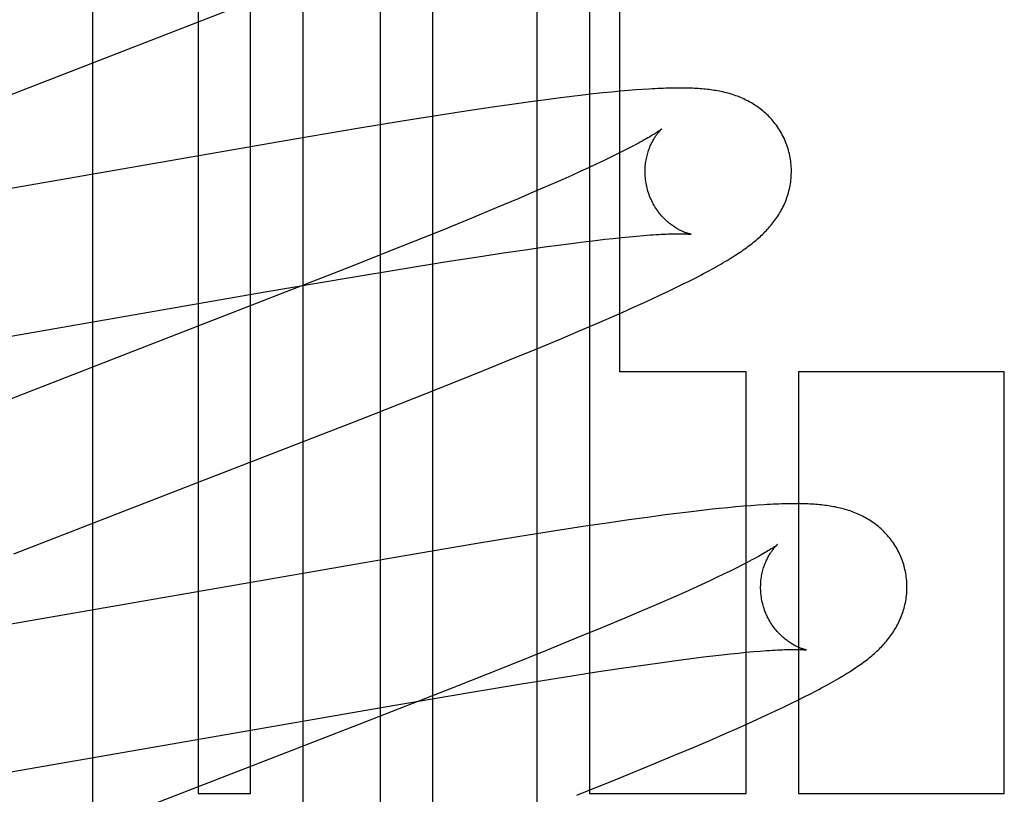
# Model space of a CAD drawing. Header units: inches. Extents: x 0 to 278, y 0 to 180.
# Tile 34 of 78: x 91.495 to 91.63, y 91.672 to 91.778. Entities that reach past the tile are written whole.
import ezdxf

# ---------------------------------------------------------------- set-up
doc = ezdxf.new("R2010")
doc.units = ezdxf.units.IN
doc.header["$LTSCALE"] = 15.310625
doc.header["$MEASUREMENT"] = 0
doc.linetypes.add('HIDDEN', pattern=[0.2, 0.1, -0.1])
doc.layers.add('DEFAULT_2', color=8, linetype='HIDDEN')

msp = doc.modelspace()

# ---------------------------------------------------------------- linework, layer by layer
at = {"layer": 'DEFAULT_2', "color": 8, "linetype": 'HIDDEN'}
for p, q in [((91.51963770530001, 91.8833557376), (91.51963770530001, 91.6723081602)), ((91.5267801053, 91.6723081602), (91.5267801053, 91.8833557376)), ((91.53392250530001, 91.8833557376), (91.53392250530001, 91.5775621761)), ((91.5445209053, 91.5241179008), (91.5445209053, 91.8833557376)), ((91.55166330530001, 91.8833557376), (91.55166330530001, 91.51449132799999)), ((91.56594810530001, 91.4992370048), (91.56594810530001, 91.8833557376)), ((91.5730904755, 91.8833557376), (91.5730904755, 91.6723081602)), ((91.57723767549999, 91.72990816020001), (91.57723767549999, 91.8833557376)), ((91.5052402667, 91.2641518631), (91.5052402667, 91.8689557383)), ((91.51486794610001, 91.7758570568), (91.52960371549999, 91.7816070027)), ((91.5721679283, 91.7677030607), (91.5706771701, 91.76752587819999)), ((91.5735820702, 91.7678632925), (91.5721679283, 91.7677030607)), ((91.5749153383, 91.76800643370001), (91.5735820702, 91.7678632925)), ((91.5761662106, 91.768132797), (91.5749153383, 91.76800643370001)), ((91.5773336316, 91.7682428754), (91.5761662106, 91.768132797)), ((91.5784180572, 91.7683374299), (91.5773336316, 91.7682428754)), ((91.579424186, 91.76841765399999), (91.5784180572, 91.7683374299)), ((91.580359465, 91.7684849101), (91.579424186, 91.76841765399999)), ((91.5624656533, 91.7664348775), (91.559839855, 91.7660551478)), ((91.56501828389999, 91.76679149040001), (91.5624656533, 91.7664348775)), ((91.5675070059, 91.7671251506), (91.56501828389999, 91.76679149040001)), ((91.5691192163, 91.76733269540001), (91.5675070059, 91.7671251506)), ((91.5706771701, 91.76752587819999), (91.5691192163, 91.76733269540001)), ((91.5524262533, 91.7649275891), (91.5475203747, 91.7641469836)), ((91.5562058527, 91.7655115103), (91.5524262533, 91.7649275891)), ((91.559839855, 91.7660551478), (91.5562058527, 91.7655115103)), ((91.5475203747, 91.7641469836), (91.5413824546, 91.76314209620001)), ((91.5413824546, 91.76314209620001), (91.5328203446, 91.7617019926)), ((91.5328203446, 91.7617019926), (91.48046739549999, 91.7525989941)), ((91.5768189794, 91.75962300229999), (91.5759374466, 91.7591924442)), ((91.577640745, 91.7600322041), (91.5768189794, 91.75962300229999)), ((91.578401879, 91.7604191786), (91.577640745, 91.7600322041)), ((91.5739989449, 91.7582704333), (91.57294410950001, 91.7577804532)), ((91.5749970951, 91.75874133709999), (91.5739989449, 91.7582704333)), ((91.5759374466, 91.7591924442), (91.5749970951, 91.75874133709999)), ((91.5718337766, 91.7572720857), (91.5706691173, 91.7567459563)), ((91.57294410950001, 91.7577804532), (91.5718337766, 91.7572720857)), ((91.5694512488, 91.7562026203), (91.56752735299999, 91.7553565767)), ((91.5706691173, 91.7567459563), (91.5694512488, 91.7562026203)), ((91.565490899, 91.7544749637), (91.5633459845, 91.75355939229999)), ((91.56752735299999, 91.7553565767), (91.565490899, 91.7544749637)), ((91.5633459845, 91.75355939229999), (91.5603247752, 91.7522885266)), ((91.5603247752, 91.7522885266), (91.55712835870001, 91.7509635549)), ((91.55712835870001, 91.7509635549), (91.55290170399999, 91.74923621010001)), ((91.55290170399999, 91.74923621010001), (91.5475180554, 91.7470676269)), ((91.5691797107, 91.74726902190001), (91.5712968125, 91.7475451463)), ((91.5712968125, 91.7475451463), (91.5726425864, 91.74771359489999)), ((91.5726425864, 91.74771359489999), (91.57393437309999, 91.747869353)), ((91.57393437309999, 91.747869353), (91.57517117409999, 91.7480123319)), ((91.57517117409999, 91.7480123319), (91.5763516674, 91.748142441)), ((91.5763516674, 91.748142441), (91.5774733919, 91.7482595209)), ((91.5774733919, 91.7482595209), (91.5785345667, 91.7483635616)), ((91.5785345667, 91.7483635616), (91.57953689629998, 91.7484549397)), ((91.57953689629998, 91.7484549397), (91.58048246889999, 91.74853405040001)), ((91.5475180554, 91.7470676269), (91.5398709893, 91.74403168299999)), ((91.55786649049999, 91.7456303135), (91.5613255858, 91.7461545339)), ((91.5613255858, 91.7461545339), (91.5646084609, 91.74663504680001)), ((91.5646084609, 91.74663504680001), (91.5669487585, 91.7469653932)), ((91.5669487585, 91.7469653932), (91.5691797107, 91.74726902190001)), ((91.54753155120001, 91.7439838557), (91.5533107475, 91.7449173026)), ((91.5533107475, 91.7449173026), (91.55786649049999, 91.7456303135)), ((91.5398709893, 91.74403168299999), (91.5275740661, 91.7392196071)), ((91.54040537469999, 91.7427995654), (91.54753155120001, 91.7439838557)), ((91.52850909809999, 91.7407679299), (91.54040537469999, 91.7427995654)), ((91.58582325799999, 91.7418690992), (91.58669816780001, 91.7423059)), ((91.58669816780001, 91.7423059), (91.58752155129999, 91.74272484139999)), ((91.58752155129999, 91.74272484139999), (91.5882998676, 91.7431288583)), ((91.48043276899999, 91.7324003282), (91.52850909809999, 91.7407679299)), ((91.582816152, 91.740420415), (91.58389020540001, 91.74092961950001)), ((91.58389020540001, 91.74092961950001), (91.5848898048, 91.7414113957)), ((91.5848898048, 91.7414113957), (91.58582325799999, 91.7418690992)), ((91.5790195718, 91.73867660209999), (91.5803916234, 91.7392979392)), ((91.5803916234, 91.7392979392), (91.58165563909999, 91.7398788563)), ((91.58165563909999, 91.7398788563), (91.582816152, 91.740420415)), ((91.5761104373, 91.7373858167), (91.5775785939, 91.7380330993)), ((91.5775785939, 91.7380330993), (91.5790195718, 91.73867660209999)), ((91.57385359, 91.73640501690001), (91.5761104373, 91.7373858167)), ((91.569070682, 91.7343722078), (91.5715069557, 91.7354007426)), ((91.5715069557, 91.7354007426), (91.57385359, 91.73640501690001)), ((91.56569563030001, 91.7329670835), (91.569070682, 91.7343722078)), ((91.56218448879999, 91.7315253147), (91.56569563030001, 91.7329670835)), ((91.5576105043, 91.7296715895), (91.56218448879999, 91.7315253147)), ((91.59451767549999, 91.72990816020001), (91.57723767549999, 91.72990816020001)), ((91.59451767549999, 91.6723081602), (91.59451767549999, 91.72990816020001)), ((91.60165913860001, 91.72990816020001), (91.60165913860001, 91.6723081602)), ((91.6297697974, 91.72990816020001), (91.60165913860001, 91.72990816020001)), ((91.6297697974, 91.6723081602), (91.6297697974, 91.72990816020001)), ((91.55088776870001, 91.7269854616), (91.5576105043, 91.7296715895)), ((91.5417701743, 91.7233937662), (91.55088776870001, 91.7269854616)), ((91.5894878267, 91.7110848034), (91.58810051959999, 91.7109283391)), ((91.590777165, 91.7112226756), (91.5894878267, 91.7110848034)), ((91.5919780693, 91.71134370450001), (91.590777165, 91.7112226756)), ((91.59309953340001, 91.71144946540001), (91.5919780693, 91.71134370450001)), ((91.59415008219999, 91.71154136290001), (91.59309953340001, 91.71144946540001)), ((91.59513767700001, 91.71162061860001), (91.59415008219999, 91.71154136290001)), ((91.59606974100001, 91.711688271), (91.59513767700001, 91.71162061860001)), ((91.58099848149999, 91.7100262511), (91.5784652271, 91.7096733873)), ((91.5834467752, 91.71035348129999), (91.58099848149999, 91.7100262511)), ((91.5850488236, 91.7105590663), (91.5834467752, 91.71035348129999)), ((91.58661220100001, 91.7107522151), (91.5850488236, 91.7105590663)), ((91.58810051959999, 91.7109283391), (91.58661220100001, 91.7107522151)), ((91.5722283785, 91.70875558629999), (91.5684723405, 91.7081764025)), ((91.5758451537, 91.7092954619), (91.5722283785, 91.70875558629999)), ((91.5784652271, 91.7096733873), (91.5758451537, 91.7092954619)), ((91.5635933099, 91.70740132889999), (91.5574878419, 91.70640309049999)), ((91.5684723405, 91.7081764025), (91.5635933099, 91.70740132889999)), ((91.5574878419, 91.70640309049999), (91.54787767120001, 91.7047858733)), ((91.54787767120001, 91.7047858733), (91.49798483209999, 91.696104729)), ((91.5931397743, 91.7030948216), (91.59230017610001, 91.7026797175)), ((91.5939195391, 91.70348819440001), (91.5931397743, 91.7030948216)), ((91.590445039, 91.7017875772), (91.5894316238, 91.7013121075)), ((91.5914015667, 91.7022436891), (91.590445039, 91.7017875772)), ((91.59230017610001, 91.7026797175), (91.5914015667, 91.7022436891)), ((91.58723847, 91.7003057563), (91.5860611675, 91.69977618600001)), ((91.58836236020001, 91.70081793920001), (91.58723847, 91.7003057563)), ((91.5894316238, 91.7013121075), (91.58836236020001, 91.70081793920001)), ((91.58419754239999, 91.6989504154), (91.58222040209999, 91.6980885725)), ((91.5860611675, 91.69977618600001), (91.58419754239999, 91.6989504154)), ((91.58222040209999, 91.6980885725), (91.5801338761, 91.69719234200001)), ((91.57794216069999, 91.69626331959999), (91.57486348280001, 91.69497619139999)), ((91.5801338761, 91.69719234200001), (91.57794216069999, 91.69626331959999)), ((91.49798483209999, 91.696104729), (91.48527028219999, 91.693942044)), ((91.57486348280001, 91.69497619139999), (91.57161503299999, 91.693636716)), ((91.57161503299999, 91.693636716), (91.5673312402, 91.6918937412)), ((91.5673312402, 91.6918937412), (91.56189034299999, 91.6897098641)), ((91.5873489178, 91.6907871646), (91.5886800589, 91.6909526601)), ((91.5886800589, 91.6909526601), (91.58995756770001, 91.6911055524)), ((91.58995756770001, 91.6911055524), (91.5911802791, 91.6912457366)), ((91.5911802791, 91.6912457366), (91.5923460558, 91.6913730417)), ((91.5923460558, 91.6913730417), (91.59345261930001, 91.6914873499)), ((91.59345261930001, 91.6914873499), (91.5944997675, 91.69158882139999)), ((91.5944997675, 91.69158882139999), (91.59548893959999, 91.69167779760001)), ((91.59548893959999, 91.69167779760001), (91.5964209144, 91.69175456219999)), ((91.56189034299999, 91.6897098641), (91.5541853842, 91.6866589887)), ((91.577474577, 91.6894166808), (91.5807274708, 91.6898908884)), ((91.5807274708, 91.6898908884), (91.5830453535, 91.69021655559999)), ((91.5830453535, 91.69021655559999), (91.58525399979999, 91.69051557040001)), ((91.58525399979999, 91.69051557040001), (91.5873489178, 91.6907871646)), ((91.5637929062, 91.68726973), (91.5695275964, 91.68819378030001)), ((91.5695275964, 91.68819378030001), (91.5740456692, 91.68889883)), ((91.5740456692, 91.68889883), (91.577474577, 91.6894166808)), ((91.5567177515, 91.6860961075), (91.5637929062, 91.68726973)), ((91.5541853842, 91.6866589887), (91.5407762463, 91.68142250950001)), ((91.5448976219, 91.6840800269), (91.5567177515, 91.6860961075)), ((91.6015558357, 91.68504916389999), (91.60244199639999, 91.6854910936)), ((91.60244199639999, 91.6854910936), (91.60327461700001, 91.6859143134)), ((91.60327461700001, 91.6859143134), (91.60406003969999, 91.6863216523)), ((91.599594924, 91.6840973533), (91.6006092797, 91.68458559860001)), ((91.6006092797, 91.68458559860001), (91.6015558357, 91.68504916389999)), ((91.4900025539, 91.6745547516), (91.5448976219, 91.6840800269)), ((91.59606254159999, 91.68245213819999), (91.59733035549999, 91.6830339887)), ((91.59733035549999, 91.6830339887), (91.5985047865, 91.6835812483)), ((91.5985047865, 91.6835812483), (91.599594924, 91.6840973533)), ((91.593260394, 91.68119361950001), (91.59469812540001, 91.6818350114)), ((91.59469812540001, 91.6818350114), (91.59606254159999, 91.68245213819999)), ((91.5407762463, 91.68142250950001), (91.5031074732, 91.66682425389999)), ((91.5895177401, 91.6795592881), (91.5917825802, 91.6805426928)), ((91.5917825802, 91.6805426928), (91.593260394, 91.68119361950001)), ((91.5871672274, 91.67855414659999), (91.5895177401, 91.6795592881)), ((91.5813541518, 91.6761212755), (91.5847291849, 91.6775255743)), ((91.5847291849, 91.6775255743), (91.5871672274, 91.67855414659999)), ((91.5769399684, 91.6743123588), (91.5813541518, 91.6761212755)), ((91.57137674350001, 91.6720672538), (91.5769399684, 91.6743123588)), ((91.51963770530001, 91.6723081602), (91.5267801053, 91.6723081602)), ((91.5730904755, 91.6723081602), (91.59451767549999, 91.6723081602)), ((91.60165913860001, 91.6723081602), (91.6297697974, 91.6723081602))]:
    msp.add_line(p, q, dxfattribs=at)
for points in [[(91.4782657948, 91.76167160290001), (91.5005554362, 91.77031836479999), (91.51486794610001, 91.7758570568)], [(91.60029160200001, 91.76015135), (91.6002298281, 91.7603648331), (91.60015185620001, 91.760613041), (91.6000677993, 91.7608593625), (91.59997776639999, 91.76110348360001), (91.59988187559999, 91.7613451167), (91.59978019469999, 91.7615841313), (91.59967280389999, 91.7618203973), (91.59955985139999, 91.7620536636), (91.5994414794, 91.7622837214), (91.5993178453, 91.7625103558), (91.59918912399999, 91.7627333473), (91.5990554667, 91.762952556), (91.59891702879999, 91.76316786), (91.598774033, 91.76337904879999), (91.59862673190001, 91.76358589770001), (91.5984752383, 91.76378839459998), (91.59831968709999, 91.7639864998), (91.5981602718, 91.7641801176), (91.59799714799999, 91.7643692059), (91.5978305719, 91.7645536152), (91.59766080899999, 91.7647332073), (91.59748800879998, 91.76490798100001), (91.5973123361, 91.7650779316), (91.5971340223, 91.7652430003), (91.59695336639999, 91.7654030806), (91.59677032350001, 91.765558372), (91.59658498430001, 91.76570893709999), (91.5963971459, 91.76585505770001), (91.59620659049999, 91.76599699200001), (91.596013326, 91.76613480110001), (91.5958171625, 91.7662686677), (91.5956183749, 91.76639844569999), (91.595417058, 91.7665241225), (91.59521354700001, 91.76664554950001), (91.5950080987, 91.7667626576), (91.5948010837, 91.76687533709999), (91.594592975, 91.7669834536), (91.5943837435, 91.7670871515), (91.59417362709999, 91.7671864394), (91.5939622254, 91.76728161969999), (91.5937492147, 91.76737292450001), (91.59353444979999, 91.7674604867), (91.59331758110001, 91.7675445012), (91.59309875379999, 91.7676249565), (91.5928778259, 91.7677019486), (91.5926552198, 91.7677753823), (91.59243126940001, 91.7678452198), (91.5922060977, 91.76791150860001), (91.59197989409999, 91.7679742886), (91.5917527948, 91.7680336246), (91.59152501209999, 91.7680895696), (91.5912964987, 91.7681422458), (91.5910672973, 91.7681917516), (91.5908373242, 91.76823821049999), (91.59060656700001, 91.7682817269), (91.59037483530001, 91.7683224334), (91.5901419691, 91.7683604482), (91.58990785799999, 91.7683958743), (91.5896724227, 91.7684288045), (91.58943541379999, 91.7684593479), (91.58919667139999, 91.7684875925), (91.58895583, 91.7685136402), (91.58871256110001, 91.7685375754), (91.5884665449, 91.76855946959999), (91.58821744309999, 91.7685793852), (91.58796493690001, 91.7685973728), (91.58770869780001, 91.7686134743), (91.58744837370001, 91.7686277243), (91.5871835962, 91.7686401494), (91.5869140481, 91.76865076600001), (91.58663939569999, 91.7686595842), (91.5863592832, 91.76866660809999), (91.5860733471, 91.76867183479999), (91.58578122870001, 91.76867525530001), (91.5854825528, 91.7686768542), (91.5851769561, 91.7686766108), (91.5848640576, 91.7686744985), (91.58454348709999, 91.76867048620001), (91.5842148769, 91.76866453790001), (91.5838777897, 91.7686566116), (91.5835318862, 91.7686466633), (91.5831764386, 91.7686346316), (91.5828108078, 91.7686204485), (91.5824342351, 91.76860403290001), (91.58204594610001, 91.76858529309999), (91.58164516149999, 91.7685641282), (91.58123105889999, 91.7685404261), (91.580359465, 91.7684849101)], [(91.5829717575, 91.7630890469), (91.5829633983, 91.7630821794), (91.5829477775, 91.7630696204), (91.58292439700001, 91.76305122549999), (91.5828927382, 91.7630268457), (91.5828522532, 91.7629963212), (91.58280233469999, 91.7629594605), (91.58274247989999, 91.7629161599), (91.5826721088, 91.7628662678), (91.5825907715, 91.7628097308), (91.5824979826, 91.7627464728), (91.582393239, 91.7626764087), (91.5822760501, 91.76259946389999), (91.5821458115, 91.7625154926), (91.58200189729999, 91.7624243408), (91.5818437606, 91.7623259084), (91.58167065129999, 91.76221997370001), (91.5814824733, 91.7621067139), (91.58127892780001, 91.7619861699), (91.5810601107, 91.7618586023), (91.5808261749, 91.7617242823), (91.58057704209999, 91.7615833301), (91.58031286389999, 91.7614359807), (91.58003336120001, 91.761282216), (91.57973836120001, 91.7611220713), (91.5794277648, 91.7609556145), (91.5791014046, 91.7607828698), (91.5787594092, 91.7606040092), (91.578401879, 91.7604191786)], [(91.58102259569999, 91.75479360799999), (91.58096970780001, 91.7549924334), (91.58091349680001, 91.7552265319), (91.5808635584, 91.75546144), (91.58081994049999, 91.75569665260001), (91.58078265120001, 91.75593170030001), (91.5807516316, 91.7561663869), (91.5807268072, 91.75640051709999), (91.58070811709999, 91.75663362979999), (91.58069547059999, 91.75686528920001), (91.58068874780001, 91.757095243), (91.5806878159, 91.75732321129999), (91.5806925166, 91.7575488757), (91.5807026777, 91.7577719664), (91.5807181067, 91.757992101), (91.58073858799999, 91.75820889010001), (91.5807639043, 91.75842213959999), (91.5807938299, 91.7586317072), (91.5808280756, 91.75883711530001), (91.5808663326, 91.7590379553), (91.5809082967, 91.7592339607), (91.5809536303, 91.759424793), (91.58100202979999, 91.7596103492), (91.5810531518, 91.7597904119), (91.5811067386, 91.75996507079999), (91.5811624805, 91.76013421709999), (91.5812202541, 91.76029826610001), (91.5812799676, 91.7604576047), (91.5813413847, 91.7606121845), (91.5814043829, 91.7607622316), (91.581468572, 91.76090732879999), (91.5815335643, 91.7610471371), (91.581599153, 91.76118173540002), (91.5816650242, 91.7613109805), (91.58173112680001, 91.76143523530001), (91.5817973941, 91.7615547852), (91.5818636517, 91.76166968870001), (91.58192977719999, 91.7617800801), (91.58199559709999, 91.7618859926), (91.5820609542, 91.7619874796), (91.5821256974, 91.76208459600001), (91.5821896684, 91.7621773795), (91.58225274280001, 91.7622659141), (91.5823148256, 91.76235031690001), (91.5823756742, 91.76243049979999), (91.5824350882, 91.7625064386), (91.5824928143, 91.7625780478), (91.5825486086, 91.7626452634), (91.5826021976, 91.7627079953), (91.5826532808, 91.7627661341), (91.5827016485, 91.7628196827), (91.5827470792, 91.7628686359), (91.58278927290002, 91.7629129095), (91.58282792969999, 91.7629524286), (91.5828627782, 91.7629871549), (91.5828935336, 91.7630170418), (91.58291985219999, 91.76304199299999), (91.58294139, 91.7630619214), (91.58295775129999, 91.763076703), (91.5829685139, 91.76308620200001), (91.5829723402, 91.76308951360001)], [(91.5882998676, 91.7431288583), (91.5886737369, 91.7433260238), (91.58903766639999, 91.74352005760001), (91.5893918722, 91.7437110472), (91.5897364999, 91.7438990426), (91.5900717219, 91.7440841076), (91.59039772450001, 91.7442663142), (91.59071469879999, 91.744445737), (91.5910228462, 91.7446224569), (91.5913223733, 91.7447965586), (91.59161349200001, 91.7449681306), (91.5918964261, 91.7451372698), (91.59217137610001, 91.7453040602), (91.59243856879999, 91.74546860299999), (91.59269817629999, 91.74563096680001), (91.5929503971, 91.7457912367), (91.59319541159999, 91.745949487), (91.5934334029, 91.74610579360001), (91.5936645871, 91.7462602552), (91.59388907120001, 91.74641289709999), (91.5941073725, 91.7465640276), (91.59431982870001, 91.7467138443), (91.5945269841, 91.7468627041), (91.5947292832, 91.7470109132), (91.5949271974, 91.74715881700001), (91.5951211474, 91.7473067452), (91.5953115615, 91.7474550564), (91.5954989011, 91.74760416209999), (91.59568332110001, 91.7477542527), (91.5958650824, 91.747905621), (91.59604423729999, 91.7480584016), (91.5962208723, 91.74821276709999), (91.5963951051, 91.7483689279), (91.5965670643, 91.748527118), (91.59673675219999, 91.74868746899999), (91.59690421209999, 91.7488501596), (91.5970693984, 91.7490152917), (91.59723234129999, 91.7491830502), (91.5973928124, 91.74935335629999), (91.59755067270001, 91.749526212), (91.59770570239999, 91.7497015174), (91.59785775, 91.7498792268), (91.59800652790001, 91.75005910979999), (91.5981516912, 91.750240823), (91.59829333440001, 91.7504245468), (91.5984313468, 91.7506102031), (91.5985659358, 91.7507981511), (91.59869716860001, 91.75098859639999), (91.59882519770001, 91.7511818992), (91.59895021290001, 91.7513785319), (91.5990719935, 91.7515783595), (91.5991904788, 91.7517815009), (91.5993053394, 91.7519876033), (91.5994163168, 91.7521963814), (91.5995232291, 91.7524076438), (91.59962586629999, 91.7526210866), (91.59972416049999, 91.7528366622), (91.59981795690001, 91.7530541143), (91.599907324, 91.75327369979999), (91.59999222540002, 91.75349547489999), (91.60007271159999, 91.7537197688), (91.6001488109, 91.7539469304), (91.6002204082, 91.7541769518), (91.6002874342, 91.7544100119), (91.6003496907, 91.7546458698), (91.60040701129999, 91.7548843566), (91.60045925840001, 91.7551253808), (91.60050630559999, 91.75536886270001), (91.600547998, 91.7556145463), (91.60058419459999, 91.7558621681), (91.60061478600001, 91.7561116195), (91.6006396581, 91.7563627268), (91.60065871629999, 91.7566153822), (91.6006718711, 91.756869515), (91.6006790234, 91.7571248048), (91.6006800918, 91.7573809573), (91.6006750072, 91.7576377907), (91.60066371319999, 91.75789511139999), (91.60064617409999, 91.75815263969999), (91.60062236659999, 91.7584101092), (91.6005922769, 91.75866727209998), (91.6005559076, 91.7589238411), (91.6005132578, 91.7591796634), (91.6004643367, 91.7594345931), (91.6004091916, 91.7596883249), (91.600347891, 91.7599405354), (91.60029159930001, 91.76015135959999)], [(91.5869683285, 91.74869577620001), (91.58697404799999, 91.74869492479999), (91.586970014, 91.74869564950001), (91.58695620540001, 91.7486981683), (91.5869349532, 91.74870229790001), (91.58690665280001, 91.74870814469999), (91.58687166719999, 91.7487158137), (91.58683031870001, 91.74872541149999), (91.58678292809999, 91.7487370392), (91.5867297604, 91.7487508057), (91.5866710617, 91.7487668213), (91.5866071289, 91.7487851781), (91.5865382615, 91.7488059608), (91.5864646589, 91.74882927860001), (91.58638650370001, 91.7488552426), (91.5863041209, 91.7488839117), (91.5862178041, 91.748915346), (91.5861277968, 91.7489496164), (91.5860343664, 91.7489867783), (91.585937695, 91.7490269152), (91.58583803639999, 91.74907007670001), (91.5857354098, 91.749116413), (91.58562987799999, 91.74916606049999), (91.5855215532, 91.74921913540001), (91.58541053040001, 91.74927576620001), (91.5852969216, 91.74933607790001), (91.58518085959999, 91.7494001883), (91.5850623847, 91.74946827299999), (91.5849416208, 91.7495404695), (91.5848184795, 91.7496170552), (91.584692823, 91.749698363), (91.584564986, 91.74978443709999), (91.58443510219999, 91.74987545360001), (91.5843036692, 91.74997132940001), (91.58417122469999, 91.75007191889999), (91.5840377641, 91.7501774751), (91.583903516, 91.75028807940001), (91.5837683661, 91.7504041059), (91.58363221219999, 91.7505259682), (91.5834953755, 91.7506537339), (91.5833580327, 91.7507876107), (91.5832205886, 91.75092759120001), (91.5830833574, 91.7510737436), (91.5829467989, 91.7512259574), (91.58281130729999, 91.75138416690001), (91.58267735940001, 91.7515481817), (91.5825454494, 91.75171774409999), (91.5824158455, 91.751892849), (91.5822888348, 91.7520734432), (91.5821648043, 91.7522593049), (91.5820441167, 91.7524502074), (91.5819270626, 91.7526460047), (91.58181394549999, 91.75284650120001), (91.5817050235, 91.75305152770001), (91.58160052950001, 91.75326093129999), (91.5815007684, 91.7534743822), (91.5814060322, 91.7536915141), (91.5813164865, 91.7539121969), (91.58123228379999, 91.7541362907), (91.5811536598, 91.75436338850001), (91.58108083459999, 91.75459303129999), (91.58102259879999, 91.7547935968)], [(91.58048246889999, 91.74853405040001), (91.58136592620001, 91.74860072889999), (91.58178110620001, 91.7486293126), (91.5821768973, 91.7486547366), (91.5825527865, 91.7486770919), (91.5829075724, 91.7486964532), (91.58324274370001, 91.7487130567), (91.5835588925, 91.748727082), (91.58385732, 91.7487387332), (91.5841390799, 91.748748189), (91.5844050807, 91.74875561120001), (91.5846563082, 91.7487611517), (91.5848931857, 91.7487649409), (91.5851164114, 91.7487671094), (91.5853259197, 91.74876777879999), (91.5855218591, 91.74876708), (91.58570433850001, 91.7487651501), (91.58587348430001, 91.7487621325), (91.5860294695, 91.74875817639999), (91.5861724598, 91.7487534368), (91.5863026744, 91.7487480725), (91.5864203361, 91.74874224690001), (91.58652566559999, 91.7487361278), (91.5866188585, 91.74872988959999), (91.5867002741, 91.7487236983), (91.5867701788, 91.74871772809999), (91.58682908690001, 91.74871213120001), (91.5868774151, 91.7487070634), (91.58691564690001, 91.7487026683), (91.5869442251, 91.7486990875), (91.5869635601, 91.7486964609), (91.5869683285, 91.74869577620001)], [(91.5275740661, 91.7392196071), (91.51011323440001, 91.732456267), (91.48762818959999, 91.7237369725)], [(91.4944588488, 91.70503750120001), (91.5179229, 91.7141367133), (91.5417701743, 91.7233937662)], [(91.6160823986, 91.70336020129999), (91.6160208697, 91.7035728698), (91.6159431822, 91.703820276), (91.6158594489, 91.7040658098), (91.61576977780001, 91.70430915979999), (91.6156742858, 91.7045500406), (91.6155730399, 91.70478832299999), (91.61546611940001, 91.7050238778), (91.61535367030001, 91.7052564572), (91.6152358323, 91.70548585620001), (91.6151127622, 91.70571185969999), (91.6149846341, 91.7059342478), (91.6148515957, 91.70615288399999), (91.6147137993, 91.7063676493), (91.61457146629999, 91.7065783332), (91.6144248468, 91.70678471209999), (91.6142740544, 91.706986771), (91.61411922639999, 91.7071844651), (91.6139605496, 91.7073777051), (91.61379817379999, 91.7075664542), (91.61363235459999, 91.707750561), (91.61346335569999, 91.7079298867), (91.61329132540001, 91.7081044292), (91.6131164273, 91.70827418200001), (91.61293889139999, 91.70843908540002), (91.6127590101, 91.70859903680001), (91.61257675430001, 91.7087542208), (91.61239223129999, 91.70890468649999), (91.6122052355, 91.70905071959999), (91.6120155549, 91.7091925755), (91.6118231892, 91.70933032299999), (91.6116279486, 91.7094641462), (91.6114300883, 91.7095939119), (91.61122968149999, 91.7097196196), (91.611027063, 91.7098411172), (91.61082248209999, 91.7099583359), (91.61061630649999, 91.7100711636), (91.6104089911, 91.71017947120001), (91.610200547, 91.71028337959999), (91.6099912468, 91.7103828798), (91.6097806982, 91.7104782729), (91.6095686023, 91.7105697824), (91.60935480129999, 91.71065754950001), (91.60913895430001, 91.710741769), (91.6089211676, 91.710822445), (91.60870126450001, 91.7108996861), (91.6084796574, 91.7109733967), (91.60825665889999, 91.71104354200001), (91.6080323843, 91.71111016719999), (91.6078070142, 91.71117331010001), (91.6075806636, 91.71123303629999), (91.60735353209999, 91.7112893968), (91.6071255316, 91.7113425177), (91.60689666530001, 91.7113924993), (91.606666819, 91.7114394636), (91.6064359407, 91.711483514), (91.60620380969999, 91.7115247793), (91.6059702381, 91.7115633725), (91.60573504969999, 91.7115993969), (91.60549815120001, 91.7116329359), (91.6052590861, 91.7116641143), (91.60501752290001, 91.7116930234), (91.6047729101, 91.71171976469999), (91.60452470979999, 91.7117444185), (91.6042724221, 91.7117670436), (91.6040154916, 91.71178768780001), (91.6037534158, 91.7118063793), (91.60348556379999, 91.71182314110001), (91.6032116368, 91.711837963), (91.60293115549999, 91.711850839), (91.60264397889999, 91.7118617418), (91.60234988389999, 91.71187064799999), (91.60204865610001, 91.7118775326), (91.60174009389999, 91.71188236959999), (91.6014239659, 91.7118851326), (91.60110007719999, 91.7118857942), (91.60076815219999, 91.7118843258), (91.60042794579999, 91.71188069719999), (91.60007919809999, 91.71187487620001), (91.5997216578, 91.7118668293), (91.5993550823, 91.7118565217), (91.5989792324, 91.71184391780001), (91.5985938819, 91.71182898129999), (91.5981988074, 91.71181167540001), (91.59779380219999, 91.7117919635), (91.5973787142, 91.7117698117), (91.5969532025, 91.71174517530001), (91.59606974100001, 91.711688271)], [(91.5987636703, 91.70629882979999), (91.5987574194, 91.70629366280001), (91.5987442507, 91.7062830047), (91.5987238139, 91.70626681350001), (91.59869573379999, 91.70624503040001), (91.5986596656, 91.70621762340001), (91.5986152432, 91.7061845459), (91.598562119, 91.70614576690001), (91.59849993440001, 91.7061012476), (91.59842831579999, 91.7060509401), (91.5983468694, 91.7059947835), (91.5982552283, 91.70593273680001), (91.5981530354, 91.7058647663), (91.59803978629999, 91.705790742), (91.59791503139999, 91.70571057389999), (91.5977781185, 91.7056240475), (91.5976284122, 91.7055309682), (91.59746519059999, 91.7054310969), (91.597287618, 91.7053241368), (91.59709515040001, 91.7052099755), (91.5968869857, 91.7050883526), (91.5966629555, 91.7049593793), (91.5964227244, 91.7048230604), (91.59616615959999, 91.7046795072), (91.5958930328, 91.70452876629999), (91.5956035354, 91.70437110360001), (91.5952977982, 91.7042067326), (91.59497616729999, 91.7040359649), (91.5946391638, 91.7038591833), (91.5942868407, 91.70367650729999), (91.5939195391, 91.70348819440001)], [(91.5968133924, 91.6980024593), (91.5967607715, 91.6982002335), (91.5967047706, 91.6984332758), (91.5966549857, 91.6986671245), (91.59661146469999, 91.6989012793), (91.59657421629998, 91.69913527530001), (91.5965431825, 91.6993689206), (91.59651829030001, 91.69960202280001), (91.59649948, 91.6998341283), (91.5964866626, 91.7000648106), (91.59647972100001, 91.7002938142), (91.5964785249, 91.7005208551), (91.5964829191, 91.7007456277), (91.59649273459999, 91.7009678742), (91.5965077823, 91.7011872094), (91.59652785, 91.70140324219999), (91.5965527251, 91.7016157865), (91.5965821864, 91.7018247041), (91.5966159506, 91.7020295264), (91.5966537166, 91.7022298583), (91.5966951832, 91.7024254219), (91.59674001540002, 91.7026158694), (91.59678791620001, 91.7028011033), (91.5968385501, 91.7029809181), (91.59689165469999, 91.70315537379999), (91.5969469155, 91.7033243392), (91.59700420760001, 91.7034882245), (91.5970634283, 91.7036473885), (91.597124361, 91.7038018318), (91.5971869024, 91.7039518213), (91.59725066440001, 91.70409693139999), (91.5973152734, 91.70423684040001), (91.59738050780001, 91.7043715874), (91.59744604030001, 91.70450099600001), (91.5975118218, 91.70462543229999), (91.5975777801, 91.7047451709), (91.5976437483, 91.70486028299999), (91.5977096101, 91.7049709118), (91.5977751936, 91.70507709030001), (91.59784034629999, 91.7051788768), (91.5979049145, 91.70527631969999), (91.597968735, 91.7053694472), (91.5980316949, 91.70545835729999), (91.5980937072, 91.7055431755), (91.5981545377, 91.7056238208), (91.5982139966, 91.7057002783), (91.59827183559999, 91.7057724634), (91.59832782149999, 91.70584031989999), (91.5983816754, 91.7059037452), (91.598433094, 91.7059626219), (91.5984818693, 91.7060169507), (91.5985277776, 91.70606671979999), (91.5985705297, 91.706111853), (91.5986098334, 91.7061522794), (91.5986454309, 91.7061879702), (91.59867704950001, 91.706218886), (91.5987043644, 91.70624494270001), (91.59872705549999, 91.7062660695), (91.5987447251, 91.70628213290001), (91.59875695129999, 91.7062929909), (91.5987618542, 91.7062972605)], [(91.60406003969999, 91.6863216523), (91.60443689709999, 91.6865202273), (91.6048035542, 91.6867155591), (91.60516033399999, 91.68690779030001), (91.6055073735, 91.6870969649), (91.6058448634, 91.6872831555), (91.6061730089, 91.6874664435), (91.6064920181, 91.687646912), (91.6068021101, 91.6878246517), (91.6071035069, 91.68799975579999), (91.6073964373, 91.6881723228), (91.60768114, 91.6883424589), (91.6079578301, 91.6885102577), (91.60822676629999, 91.6886758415), (91.6084880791, 91.6888392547), (91.6087419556, 91.6890005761), (91.60898853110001, 91.68915985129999), (91.6092279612, 91.689317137), (91.6094604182, 91.68947250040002), (91.6096859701, 91.6896259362), (91.6099051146, 91.6897777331), (91.610118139, 91.6899280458), (91.6103256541, 91.69007727), (91.6105281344, 91.69022572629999), (91.6107260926, 91.69037378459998), (91.61091998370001, 91.6905217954), (91.6111102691, 91.69067013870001), (91.61129744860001, 91.69081925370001), (91.61148167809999, 91.69096933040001), (91.6116632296, 91.691120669), (91.61184215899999, 91.69127340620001), (91.6120185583, 91.69142771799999), (91.61219254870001, 91.69158381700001), (91.6123642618, 91.6917419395), (91.6125337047, 91.6919022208), (91.6127009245, 91.692064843), (91.6128658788, 91.69222991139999), (91.6130286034, 91.6923976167), (91.6131888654, 91.6925678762), (91.613346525, 91.69274069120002), (91.613501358, 91.69291595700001), (91.6136532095, 91.6930936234), (91.6138017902, 91.6932734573), (91.61394675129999, 91.6934551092), (91.61408819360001, 91.6936387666), (91.6142260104, 91.6938243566), (91.6143604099, 91.69401223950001), (91.6144914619, 91.6942026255), (91.6146193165, 91.6943958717), (91.6147441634, 91.6945924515), (91.6148657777, 91.6947922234), (91.61498409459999, 91.6949952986), (91.6150987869, 91.6952013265), (91.61520959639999, 91.6954100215), (91.61531634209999, 91.6956211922), (91.6154188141, 91.6958345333), (91.615516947, 91.6960500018), (91.6156105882, 91.6962673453), (91.6156998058, 91.6964868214), (91.61578456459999, 91.69670848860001), (91.6158649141, 91.6969326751), (91.6159408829, 91.6971597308), (91.6160123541, 91.6973896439), (91.6160792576, 91.69762258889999), (91.6161413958, 91.6978583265), (91.61619860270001, 91.6980966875), (91.616250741, 91.69833758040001), (91.61629768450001, 91.6985809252), (91.6163392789, 91.6988264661), (91.6163753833, 91.6990739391), (91.61640588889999, 91.69932323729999), (91.61643068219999, 91.69957418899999), (91.61644966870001, 91.69982668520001), (91.6164627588, 91.70008065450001), (91.616469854, 91.700335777), (91.6164708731, 91.70059175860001), (91.6164657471, 91.7008484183), (91.6164544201, 91.70110556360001), (91.6164368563, 91.7013629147), (91.61641303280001, 91.7016202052), (91.6163829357, 91.7018771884), (91.6163465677, 91.70213357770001), (91.6163039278, 91.7023892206), (91.61625502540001, 91.7026439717), (91.61619990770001, 91.7028975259), (91.6161386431, 91.7031495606), (91.61608239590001, 91.7033602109)], [(91.6027613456, 91.6919043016), (91.6027659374, 91.69190360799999), (91.6027586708, 91.69190487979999), (91.6027434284, 91.6919076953), (91.6027208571, 91.6919121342), (91.6026913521, 91.6919182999), (91.60265527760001, 91.6919262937), (91.602612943, 91.6919362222), (91.6025646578, 91.691948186), (91.6025106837, 91.6919622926), (91.6024512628, 91.69197865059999), (91.6023866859, 91.69199735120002), (91.60231724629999, 91.6920184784), (91.6022431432, 91.692042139), (91.6021645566, 91.6920684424), (91.6020818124, 91.6920974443), (91.6019952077, 91.6921292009), (91.6019049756, 91.692163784), (91.60181137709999, 91.69220124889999), (91.60171458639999, 91.6922416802), (91.60161485, 91.69228512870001), (91.6015121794, 91.6923317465), (91.6014066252, 91.69238167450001), (91.601298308, 91.69243502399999), (91.6011873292, 91.6924919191), (91.6010737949, 91.69255248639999), (91.6009578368, 91.692616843), (91.6008394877, 91.69268516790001), (91.6007188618, 91.6927576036), (91.6005958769, 91.6928344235), (91.6004703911, 91.6929159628), (91.6003427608, 91.69300224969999), (91.60021314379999, 91.6930934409), (91.6000820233, 91.6931894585), (91.5999499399, 91.69329014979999), (91.59981686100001, 91.69339578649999), (91.599682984, 91.6935064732), (91.59954821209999, 91.6936225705), (91.599412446, 91.6937444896), (91.5992760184, 91.6938722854), (91.5991391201, 91.69400614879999), (91.5990021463, 91.69414607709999), (91.59886540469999, 91.6942921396), (91.59872935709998, 91.69444421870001), (91.5985944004, 91.69460224), (91.5984610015, 91.6947660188), (91.59832964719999, 91.69493530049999), (91.5982006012, 91.69511008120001), (91.5980741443, 91.69529031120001), (91.5979506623, 91.6954757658), (91.5978305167, 91.6956662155), (91.59771399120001, 91.69586152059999), (91.5976013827, 91.69606149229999), (91.5974929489, 91.6962659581), (91.5973889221, 91.6964747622), (91.5972896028, 91.6966875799), (91.59719527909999, 91.696904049), (91.5971061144, 91.69712404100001), (91.5970222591, 91.6973474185), (91.5969439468, 91.697573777), (91.59687139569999, 91.69780266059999), (91.5968133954, 91.6980024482)], [(91.5964209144, 91.69175456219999), (91.5972908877, 91.6918190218), (91.5976996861, 91.6918465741), (91.59808941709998, 91.6918710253), (91.5984595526, 91.69189246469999), (91.598808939, 91.6919109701), (91.5991389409, 91.69192676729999), (91.599450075, 91.6919400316), (91.5997435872, 91.6919509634), (91.60002047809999, 91.6919597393), (91.6002816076, 91.69196652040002), (91.60052792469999, 91.6919714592), (91.6007597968, 91.69197468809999), (91.6009778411, 91.691976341), (91.6011820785, 91.69197654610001), (91.60137269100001, 91.69197543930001), (91.6015498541, 91.69197316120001), (91.6017137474, 91.6919698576), (91.60186459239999, 91.69196567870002), (91.6020025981, 91.6919607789), (91.6021280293, 91.691955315), (91.60224114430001, 91.69194944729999), (91.6023422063, 91.69194333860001), (91.60243144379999, 91.6919371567), (91.6025092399, 91.6919310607), (91.602575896, 91.6919252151), (91.60263188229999, 91.6919197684), (91.6026775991, 91.6919148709), (91.6027134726, 91.6919106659), (91.6027399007, 91.69190729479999), (91.6027572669, 91.6919048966), (91.6027613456, 91.6919043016)]]:
    msp.add_lwpolyline(points, dxfattribs=at)

doc.saveas('drawing.dxf')
